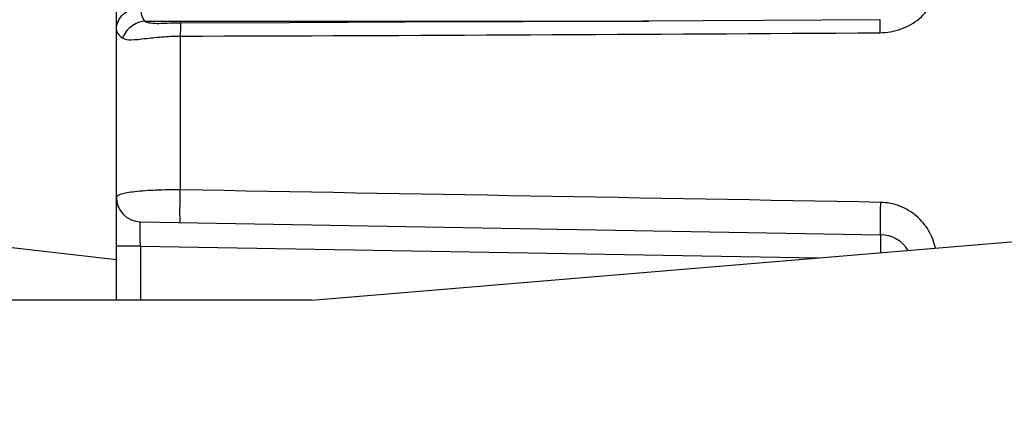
# Model space of a CAD drawing. Header units: millimetres. Extents: x 0 to 420, y 0 to 297.
# Tile 69 of 105: x 190.35 to 208.53, y 223.39 to 230.87. Entities that reach past the tile are written whole.
import ezdxf

# ---------------------------------------------------------------- set-up
doc = ezdxf.new("R2010")
doc.units = ezdxf.units.MM
doc.header["$LTSCALE"] = 23.1
doc.layers.get('0').update_dxf_attribs({"linetype": 'CONTINUOUS'})
doc.layers.add('DIM_PILOTEES', color=7, linetype='CONTINUOUS')
doc.styles.get("Standard").update_dxf_attribs({"font": 'txt', "width": 0.7})
doc.dimstyles.new('DIMSTYLE_4', dxfattribs={"dimtxt": 2.5, "dimasz": 3.5, "dimexe": 2, "dimexo": 0, "dimtad": 1, "dimdec": 0, "dimlfac": 3.333333, "dimdsep": 46, "dimtxsty": 'Standard', "dimblk": '_FILLED', "dimblk1": '_FILLED', "dimblk2": '_FILLED', "dimcen": 0.09, "dimazin": 2, "dimtp": 0.5, "dimtm": 0.5, "dimtfac": 1, "dimtdec": 0, "dimtofl": 0, "dimtmove": 0, "dimatfit": 3, "dimldrblk": '_FILLED', "dimfxl": 0, "dimtolj": 1, "dimarcsym": 0})

# ---------------------------------------------------------------- blocks, each defined once
blk = doc.blocks.new('_FILLED')
at = {"color": 0, "linetype": 'ByBlock'}
blk.add_solid([(0, 0), (-1, 0.1429), (-1, -0.1429)], dxfattribs=at)
blk = doc.blocks.new('*D10')
at = {"layer": 'DIM_PILOTEES', "color": 2, "linetype": 'Continuous'}
for p, q in [((198.74, 245.182), (148.74, 245.182)), ((150.74, 245.182), (150.74, 221.109)), ((150.74, 197.035), (150.74, 221.109)), ((209.39, 197.035), (148.74, 197.035))]:
    blk.add_line(p, q, dxfattribs=at)
at = {"layer": 'DIM_PILOTEES', "color": 2, "linetype": 'Continuous', "xscale": 3.5, "yscale": 3.5, "zscale": 3.5}
for p, rotation in [((150.74, 245.182), 90), ((150.74, 197.035), 270)]:
    blk.add_blockref('_FILLED', p, dxfattribs=dict(at, rotation=rotation))
at = {"layer": 'DIM_PILOTEES', "color": 2, "linetype": 'Continuous', "insert": (147.615, 221.109), "char_height": 2.5, "width": 8.03571, "attachment_point": 2, "rotation": 90, "line_spacing_factor": 0.9}
blk.add_mtext('{\\ftxt;\\W0.0001;\\H0.0001;\\~}{\\ftxt;\\W2.1428571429;\\H2.5; }{\\ftxt;\\W0.0001;\\H0.0001;\\~}', dxfattribs=at)

msp = doc.modelspace()

# ---------------------------------------------------------------- linework, layer by layer
at = {"color": 7, "linetype": 'Continuous'}
for p, q in [((192.1401, 225.6822), (192.1401, 237.4728)), ((192.66, 230.8392), (201.9714, 230.8392)), ((192.9251, 230.7921), (192.9247, 230.7921)), ((193.3191, 230.5625), (193.3191, 227.7218)), ((195.7401, 225.6822), (220.5917, 227.7552)), ((192.5822, 227.1311), (206.2505, 226.8925)), ((188.5057, 226.8516), (192.1401, 226.4322)), ((192.5822, 226.6812), (192.1401, 226.6812)), ((192.5822, 226.6812), (192.5822, 225.6822)), ((192.5822, 226.6812), (205.0968, 226.4627)), ((195.7401, 225.6822), (165.7401, 225.6822))]:
    msp.add_line(p, q, dxfattribs=at)
for points in [[(206.2369, 230.8661), (204.0854, 230.8518), (201.853, 230.8385), (199.6506, 230.8269), (197.4783, 230.817), (195.3361, 230.8088), (193.3257, 230.8024)], [(193.3257, 230.8024), (193.272, 230.802), (193.2032, 230.8007), (193.1376, 230.7987), (193.0756, 230.7964), (193.0182, 230.7943), (192.9667, 230.7926), (192.9251, 230.7921)]]:
    msp.add_lwpolyline(points, dxfattribs=at)
for centre, radius, start, end in [((184.9588, 3275.5217), 3044.9707, 270.1573125, 270.4002951), ((192.5901, 227.581), 0.45, 180, 269), ((206.2401, 226.2926), 0.6, 31.02284, 89)]:
    msp.add_arc(centre, radius, start, end, dxfattribs=at)
for points, knots in [([(206.2322, 230.6253), (206.366, 230.6262), (206.6318, 230.6722), (206.976, 230.8672), (207.2157, 231.1632), (207.2788, 231.4055), (207.2818, 231.523)], [0, 0, 0, 0, 0.2649299, 0.5225009, 0.7672575, 1, 1, 1, 1]), ([(192.1401, 230.687), (192.1401, 230.7375), (192.1636, 230.8457), (192.2982, 231.027), (192.4769, 231.0898), (192.5901, 231.0898)], [0, 0, 0, 0, 0.2295811, 0.4860831, 1, 1, 1, 1]), ([(192.66, 230.8392), (192.6483, 230.8589), (192.6083, 230.9367), (192.5901, 231.0254), (192.5901, 231.0898)], [0, 0, 0, 0, 0.262607, 1, 1, 1, 1]), ([(206.2369, 230.866), (206.2355, 230.8659), (206.2368, 230.8571), (206.2341, 230.8469), (206.2345, 230.8239), (206.2334, 230.7953), (206.233, 230.7591), (206.2324, 230.7018), (206.2323, 230.6566), (206.2322, 230.6253)], [0, 0, 0, 0, 0.0186314, 0.0726435, 0.1625761, 0.2857412, 0.4368991, 0.6106116, 1, 1, 1, 1]), ([(192.1401, 230.687), (192.1401, 230.6733), (192.1522, 230.6063), (192.2081, 230.5571), (192.252, 230.5275)], [0, 0, 0, 0, 0.2049313, 1, 1, 1, 1]), ([(192.66, 230.8392), (192.5736, 230.829), (192.4009, 230.7597), (192.2841, 230.612), (192.2519, 230.5275)], [0, 0, 0, 0, 0.490614, 1, 1, 1, 1]), ([(192.9247, 230.7921), (192.8741, 230.7921), (192.7853, 230.7929), (192.6906, 230.8135), (192.66, 230.8392)], [0, 0, 0, 0, 0.5588618, 1, 1, 1, 1]), ([(193.3257, 230.8024), (193.3243, 230.8024), (193.3252, 230.7938), (193.3227, 230.7844), (193.3227, 230.762), (193.3214, 230.7342), (193.3208, 230.6983), (193.3197, 230.6404), (193.3193, 230.5944), (193.3191, 230.5624)], [0, 0, 0, 0, 0.017269, 0.0690747, 0.1556368, 0.275776, 0.4259585, 0.6007914, 1, 1, 1, 1]), ([(192.252, 230.5275), (192.2974, 230.4968), (192.4459, 230.4898), (192.6811, 230.5192), (192.9844, 230.552), (193.2038, 230.5619), (193.3191, 230.5624)], [0, 0, 0, 0, 0.1533229, 0.3853191, 0.6775632, 1, 1, 1, 1]), ([(193.3191, 227.7218), (193.1664, 227.7232), (192.8859, 227.7194), (192.5566, 227.6971), (192.346, 227.6684), (192.2385, 227.6433), (192.1719, 227.6221), (192.1401, 227.5934), (192.1401, 227.581)], [0, 0, 0, 0, 0.3800846, 0.6981395, 0.8193887, 0.910258, 0.9692055, 1, 1, 1, 1]), ([(193.3191, 227.1182), (193.3182, 227.1183), (193.3178, 227.1235), (193.3165, 227.1301), (193.3158, 227.1452), (193.3144, 227.1766), (193.3136, 227.2329), (193.3131, 227.3159), (193.3137, 227.4151), (193.3153, 227.5523), (193.3174, 227.6553), (193.3191, 227.7218)], [0, 0, 0, 0, 0.0045941, 0.0178736, 0.0410293, 0.0750703, 0.1770613, 0.3182501, 0.4884197, 0.669735, 1, 1, 1, 1]), ([(206.2505, 226.8925), (206.2496, 226.8925), (206.2493, 226.8977), (206.2479, 226.9042), (206.2473, 226.9191), (206.2459, 226.9501), (206.2451, 227.0056), (206.2447, 227.0875), (206.2452, 227.1855), (206.2468, 227.3216), (206.2488, 227.4239), (206.2505, 227.49)], [0, 0, 0, 0, 0.0045813, 0.0178356, 0.0409303, 0.0748538, 0.1764169, 0.3170528, 0.4867516, 0.6679844, 1, 1, 1, 1]), ([(207.2589, 226.6434), (207.2351, 226.7568), (207.1501, 226.9785), (206.9215, 227.2535), (206.611, 227.4407), (206.3708, 227.4879), (206.2505, 227.49)], [0, 0, 0, 0, 0.2456422, 0.4934244, 0.7449479, 1, 1, 1, 1]), ([(192.5822, 226.6812), (192.5812, 226.7386), (192.58, 226.8219), (192.5791, 226.928), (192.5789, 226.9953), (192.5791, 227.0502), (192.5794, 227.0878), (192.5803, 227.1097), (192.5804, 227.1214), (192.5816, 227.1265), (192.5814, 227.1311), (192.5822, 227.1311)], [0, 0, 0, 0, 0.382587, 0.5555725, 0.7070039, 0.8305386, 0.9225053, 0.9557156, 0.9799167, 0.9947539, 1, 1, 1, 1]), ([(206.2523, 226.5594), (206.2529, 226.6039), (206.2536, 226.6676), (206.2538, 226.7475), (206.2539, 226.7967), (206.2529, 226.8351), (206.2539, 226.8665), (206.2504, 226.8799), (206.2526, 226.8925), (206.2505, 226.8925)], [0, 0, 0, 0, 0.4001465, 0.5726761, 0.7207165, 0.8401454, 0.9279003, 0.981543, 1, 1, 1, 1])]:
    msp.add_open_spline(points, degree=3, knots=knots, dxfattribs=at)
msp.add_open_spline([(206.2505, 227.49), (201.9401, 227.5699), (197.6295, 227.6421), (193.3191, 227.7218)], degree=3, dxfattribs=at)

# ---------------------------------------------------------------- dimensions: what is measured, and where the dimension line sits
at = {"layer": 'DIM_PILOTEES', "color": 2, "linetype": 'Continuous'}
dim = msp.add_linear_dim(base=(150.7401, 245.1822), p1=(209.3901, 197.0349), p2=(198.7401, 245.1822), angle=90, text='{\\ftxt;\\W0.0001;\\H0.0001;\\~}{\\ftxt;\\W2.1428571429;\\H2.5; }{\\ftxt;\\W0.0001;\\H0.0001;\\~}', dimstyle='DIMSTYLE_4', dxfattribs=at)
dim.commit()
dim.dimension.update_dxf_attribs({"geometry": '*D10', "text_midpoint": (150.7401, 220.7514), "dimtype": 160})

doc.saveas('drawing.dxf')
